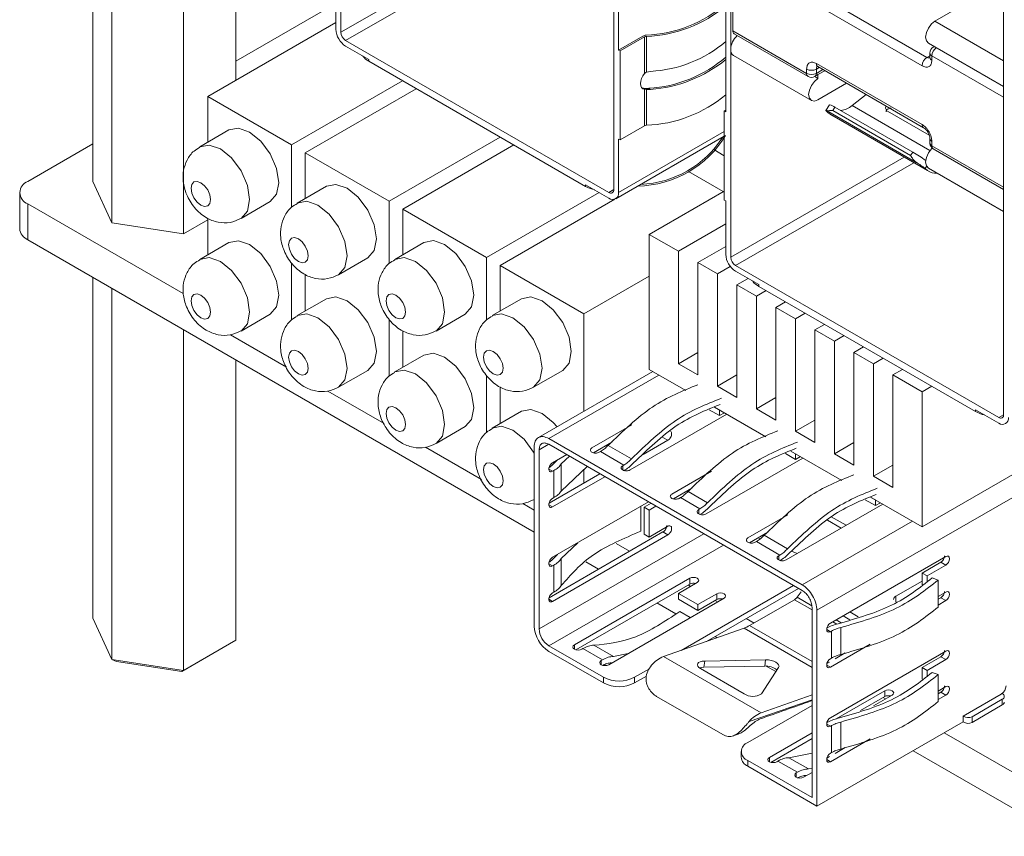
# Model space of a CAD drawing. Header units: millimetres. Extents: x -627 to -39, y 19 to 517.
# Tile 33 of 46: x -264 to -228, y 410 to 439. Entities that reach past the tile are written whole.
import ezdxf

# ---------------------------------------------------------------- set-up
doc = ezdxf.new("R2010")
doc.units = ezdxf.units.MM
doc.layers.get('0').update_dxf_attribs({"lineweight": 20})

msp = doc.modelspace()

# ---------------------------------------------------------------- linework, layer by layer
at = {"color": 7, "linetype": 'Continuous', "lineweight": 15}
for p, q in [((-261.474, 447.739), (-261.474, 433.578)), ((-260.779, 447.338), (-260.779, 432.081)), ((-252.478, 438.999), (-252.478, 446.532)), ((-258.186, 445.841), (-258.186, 431.68)), ((-256.288, 444.745), (-256.288, 437.247)), ((-228.436, 444.717), (-228.436, 437.185)), ((-238.336, 438.368), (-238.336, 442.899)), ((-242.402, 442.747), (-242.402, 438.347)), ((-238.26, 439.048), (-238.26, 442.306)), ((-252.655, 441.04), (-252.655, 439.101)), ((-242.579, 440.817), (-242.579, 433.284)), ((-228.436, 440.838), (-230.929, 439.399)), ((-238.513, 440.502), (-238.513, 436.102)), ((-252.655, 440.037), (-256.288, 437.94)), ((-231.393, 437.778), (-235.229, 439.993)), ((-231.216, 438.084), (-235.052, 440.299)), ((-252.655, 439.344), (-257.304, 436.66)), ((-238.26, 439.048), (-235.582, 437.502)), ((-238.209, 438.934), (-235.53, 437.388)), ((-242.755, 433.182), (-252.301, 438.693)), ((-242.402, 438.347), (-241.518, 438.857)), ((-241.463, 438.825), (-242.347, 438.315)), ((-241.463, 437.495), (-241.463, 438.825)), ((-241.395, 438.845), (-241.395, 437.542)), ((-231.166, 438.6), (-228.436, 437.024)), ((-252.301, 438.489), (-251.46, 438.003)), ((-242.347, 438.315), (-242.402, 438.347)), ((-242.347, 435.09), (-242.347, 438.315)), ((-238.336, 430.835), (-238.336, 438.368)), ((-231.112, 438.239), (-231.112, 438.084)), ((-230.952, 438.476), (-230.987, 438.456)), ((-251.46, 438.003), (-251.46, 437.94)), ((-251.46, 437.94), (-243.596, 433.4)), ((-238.238, 438.15), (-235.409, 436.517)), ((-235.229, 437.861), (-231.393, 435.647)), ((-231.039, 438.137), (-231.039, 437.982)), ((-241.395, 437.542), (-241.241, 437.574)), ((-235.582, 437.502), (-235.582, 437.657)), ((-235.229, 437.502), (-235.229, 437.657)), ((-235.177, 437.747), (-231.341, 435.532)), ((-234.924, 437.601), (-235.172, 437.458)), ((-254.264, 434.905), (-250.234, 437.232)), ((-235.172, 437.317), (-235.288, 437.384)), ((-235.28, 437.388), (-235.197, 437.436)), ((-235.172, 437.317), (-235.172, 437.458)), ((-234.13, 437.142), (-235.172, 436.541)), ((-228.436, 437.185), (-228.436, 432.653)), ((-249.739, 436.946), (-253.769, 434.619)), ((-241.547, 436.967), (-241.518, 436.962)), ((-241.463, 435.6), (-241.463, 436.93)), ((-241.308, 436.96), (-241.407, 436.957)), ((-241.241, 436.921), (-241.395, 436.923)), ((-241.395, 436.923), (-241.395, 435.62)), ((-241.308, 436.96), (-241.241, 436.921)), ((-257.304, 436.66), (-254.264, 434.905)), ((-257.304, 436.66), (-257.304, 435.004)), ((-233.928, 436.332), (-233.417, 436.731)), ((-238.568, 436.134), (-238.513, 436.165)), ((-238.568, 436.134), (-238.568, 432.908)), ((-238.568, 436.134), (-238.513, 436.102)), ((-234.748, 436.366), (-234.883, 436.157)), ((-231.604, 434.275), (-234.857, 436.153)), ((-234.817, 436.089), (-234.728, 436.019)), ((-234.555, 436.276), (-234.636, 436.151)), ((-231.808, 434.518), (-234.636, 436.151)), ((-234.555, 436.276), (-231.726, 434.644)), ((-231.136, 435.263), (-232.645, 436.134)), ((-231.193, 433.978), (-234.728, 436.019)), ((-234.728, 436.019), (-234.676, 435.983)), ((-234.676, 435.983), (-231.14, 433.942)), ((-256.534, 435.449), (-257.594, 434.836)), ((-242.347, 435.09), (-241.463, 435.6)), ((-250.728, 432.864), (-246.698, 435.19)), ((-242.505, 432.953), (-238.568, 435.226)), ((-242.402, 435.121), (-242.347, 435.09)), ((-242.402, 433.182), (-242.402, 435.121)), ((-231.112, 435.137), (-231.112, 434.981)), ((-231.039, 435.035), (-231.039, 434.879)), ((-261.474, 434.946), (-263.831, 433.585)), ((-254.264, 434.905), (-254.264, 432.645)), ((-253.769, 434.619), (-253.769, 432.963)), ((-253.769, 434.619), (-250.728, 432.864)), ((-246.203, 434.905), (-250.233, 432.578)), ((-238.952, 434.737), (-238.568, 434.516)), ((-231.808, 434.518), (-231.726, 434.644)), ((-230.987, 434.765), (-228.436, 433.292)), ((-238.605, 433.213), (-239.868, 433.942)), ((-231.193, 433.978), (-231.281, 434.048)), ((-231.166, 434.068), (-228.436, 432.492)), ((-261.474, 433.578), (-260.779, 432.081)), ((-252.998, 433.408), (-254.059, 432.795)), ((-243.596, 433.463), (-242.755, 432.978)), ((-243.596, 433.4), (-243.596, 433.463)), ((-238.568, 433.234), (-241.29, 431.663)), ((-264.124, 433.177), (-264.124, 431.871)), ((-256.095, 432.238), (-255.034, 432.851)), ((-250.728, 432.864), (-250.728, 430.604)), ((-247.192, 430.823), (-243.108, 433.181)), ((-242.537, 432.939), (-246.697, 430.537)), ((-238.513, 432.876), (-238.568, 432.908)), ((-238.513, 432.876), (-238.513, 430.937)), ((-263.831, 432.769), (-258.189, 429.512)), ((-263.831, 432.769), (-263.831, 431.462)), ((-250.233, 432.578), (-250.233, 430.922)), ((-250.233, 432.578), (-247.192, 430.823)), ((-228.436, 432.653), (-228.436, 425.12)), ((-258.186, 431.68), (-257.304, 432.189)), ((-257.304, 432.25), (-257.304, 430.921)), ((-260.779, 432.081), (-258.186, 431.68)), ((-238.513, 432.042), (-240.23, 431.05)), ((-263.831, 431.462), (-245.465, 420.86)), ((-241.29, 426.763), (-241.29, 431.663)), ((-241.29, 431.663), (-240.23, 431.05)), ((-256.534, 431.366), (-257.594, 430.754)), ((-249.463, 431.367), (-250.523, 430.754)), ((-240.23, 431.05), (-240.23, 426.968)), ((-238.513, 431.225), (-239.522, 430.642)), ((-252.559, 430.197), (-251.498, 430.81)), ((-247.192, 430.823), (-247.192, 428.563)), ((-254.264, 430.626), (-254.264, 428.562)), ((-246.697, 430.537), (-243.657, 428.782)), ((-246.697, 430.537), (-246.697, 428.881)), ((-239.522, 426.56), (-239.522, 430.642)), ((-239.522, 430.642), (-238.815, 430.234)), ((-238.352, 430.502), (-238.815, 430.234)), ((-228.613, 425.018), (-238.159, 430.529)), ((-261.474, 430.102), (-261.474, 417.737)), ((-253.769, 430.209), (-253.769, 428.88)), ((-243.657, 428.782), (-241.29, 430.148)), ((-238.815, 430.234), (-238.815, 426.151)), ((-238.159, 430.325), (-237.318, 429.839)), ((-237.702, 430.061), (-238.108, 429.826)), ((-260.779, 429.701), (-260.779, 416.24)), ((-238.108, 425.743), (-238.108, 429.826)), ((-238.108, 429.826), (-237.401, 429.418)), ((-237.05, 429.621), (-237.401, 429.418)), ((-237.318, 429.839), (-237.318, 429.776)), ((-237.318, 429.776), (-229.454, 425.236)), ((-252.998, 429.325), (-254.059, 428.713)), ((-245.927, 429.326), (-246.988, 428.713)), ((-237.401, 429.418), (-237.401, 425.335)), ((-236.343, 429.212), (-236.694, 429.009)), ((-236.694, 424.927), (-236.694, 429.009)), ((-236.694, 429.009), (-235.987, 428.601)), ((-256.095, 428.156), (-255.034, 428.768)), ((-250.728, 428.585), (-250.728, 426.521)), ((-249.023, 428.156), (-247.963, 428.769)), ((-243.657, 428.782), (-243.657, 425.244)), ((-235.635, 428.804), (-235.987, 428.601)), ((-235.987, 428.601), (-235.987, 424.519)), ((-258.186, 428.204), (-258.186, 415.839)), ((-234.928, 428.396), (-235.28, 428.193)), ((-235.28, 424.11), (-235.28, 428.193)), ((-235.28, 428.193), (-234.573, 427.785)), ((-256.479, 428.019), (-254.446, 426.845)), ((-250.233, 428.168), (-250.233, 426.839)), ((-234.221, 427.988), (-234.573, 427.785)), ((-234.573, 427.785), (-234.573, 423.702)), ((-233.514, 427.579), (-233.866, 427.377)), ((-249.463, 427.284), (-250.523, 426.672)), ((-239.522, 427.376), (-240.23, 426.968)), ((-233.866, 423.294), (-233.866, 427.377)), ((-233.866, 427.377), (-233.159, 426.968)), ((-232.807, 427.171), (-233.159, 426.968)), ((-256.288, 427.108), (-256.288, 416.935)), ((-239.957, 425.994), (-241.29, 426.763)), ((-240.23, 426.968), (-239.522, 426.56)), ((-233.159, 426.968), (-233.159, 422.886)), ((-232.1, 426.763), (-232.451, 426.56)), ((-252.559, 426.115), (-251.498, 426.727)), ((-247.192, 426.544), (-247.192, 424.48)), ((-245.488, 426.115), (-244.427, 426.728)), ((-241.158, 426.687), (-245.31, 424.29)), ((-238.108, 426.56), (-238.815, 426.151)), ((-232.451, 426.56), (-231.391, 425.948)), ((-232.451, 422.477), (-232.451, 426.56)), ((-246.697, 426.127), (-246.697, 424.798)), ((-238.815, 426.151), (-238.108, 425.743)), ((-231.039, 426.151), (-231.391, 425.948)), ((-252.943, 425.978), (-250.91, 424.804)), ((-236.694, 425.743), (-237.401, 425.335)), ((-231.391, 425.948), (-231.391, 421.049)), ((-223.315, 425.711), (-231.391, 421.049)), ((-237.058, 424.32), (-238.917, 425.393)), ((-238.917, 425.393), (-238.745, 425.294)), ((-237.401, 425.335), (-236.694, 424.927)), ((-245.927, 425.243), (-246.988, 424.631)), ((-238.476, 425.139), (-241.983, 423.114)), ((-238.745, 425.087), (-239.111, 425.298)), ((-238.745, 425.087), (-238.745, 425.294)), ((-238.565, 425.19), (-238.745, 425.087)), ((-229.454, 425.299), (-228.613, 424.814)), ((-229.454, 425.236), (-229.454, 425.299)), ((-249.023, 424.074), (-247.963, 424.686)), ((-243.369, 423.914), (-241.926, 424.747)), ((-235.28, 424.927), (-235.987, 424.519)), ((-240.791, 424.295), (-240.611, 424.191)), ((-235.987, 424.519), (-235.28, 424.11)), ((-249.408, 423.937), (-247.375, 422.763)), ((-245.465, 423.945), (-245.465, 417.454)), ((-235.739, 418.946), (-244.932, 424.253)), ((-244.932, 424.046), (-235.739, 418.739)), ((-242.65, 424.122), (-243.315, 423.738)), ((-241.933, 423.519), (-242.781, 424.008)), ((-240.611, 424.191), (-241.511, 423.672)), ((-233.866, 424.11), (-234.573, 423.702)), ((-245.285, 417.35), (-245.285, 423.841)), ((-244.797, 423.375), (-244.284, 423.672)), ((-244.479, 423.331), (-244.183, 423.614)), ((-243.058, 423.784), (-243.1, 423.759)), ((-242.209, 423.294), (-243.058, 423.784)), ((-235.718, 423.547), (-239.225, 421.522)), ((-235.987, 423.495), (-236.353, 423.706)), ((-234.301, 422.728), (-236.159, 423.801)), ((-236.159, 423.801), (-235.987, 423.702)), ((-235.987, 423.495), (-235.987, 423.702)), ((-235.807, 423.598), (-235.987, 423.495)), ((-234.573, 423.702), (-233.866, 423.294)), ((-244.615, 423.48), (-244.714, 423.385)), ((-244.479, 422.351), (-244.479, 423.331)), ((-244.479, 422.351), (-243.545, 423.245)), ((-242.209, 423.294), (-242.252, 423.269)), ((-232.451, 423.294), (-233.159, 422.886)), ((-244.923, 421.91), (-243.077, 422.975)), ((-244.755, 423.089), (-244.797, 423.065)), ((-242.898, 422.871), (-244.797, 421.775)), ((-244.755, 422.11), (-244.755, 423.089)), ((-243.657, 423.138), (-243.657, 422.641)), ((-240.47, 422.241), (-239.027, 423.074)), ((-233.159, 422.886), (-232.451, 422.477)), ((-239.751, 422.449), (-240.416, 422.065)), ((-239.175, 421.927), (-239.882, 422.335)), ((-231.391, 421.049), (-233.26, 422.128)), ((-233.26, 422.128), (-233.088, 422.028)), ((-245.872, 421.896), (-245.465, 421.66)), ((-245.488, 422.033), (-245.465, 422.046)), ((-244.755, 422.11), (-244.797, 422.085)), ((-244.797, 419.946), (-241.314, 421.957)), ((-241.598, 421.793), (-241.598, 420.891)), ((-241.47, 421.764), (-241.225, 421.905)), ((-241.47, 421.764), (-241.29, 421.66)), ((-241.47, 420.784), (-241.47, 421.764)), ((-241.045, 421.802), (-241.29, 421.66)), ((-240.159, 422.11), (-240.201, 422.085)), ((-239.452, 421.702), (-240.159, 422.11)), ((-232.819, 421.873), (-236.326, 419.849)), ((-233.088, 421.821), (-233.454, 422.032)), ((-233.088, 421.821), (-233.088, 422.028)), ((-232.908, 421.925), (-233.088, 421.821)), ((-241.29, 421.66), (-241.29, 420.68)), ((-239.452, 421.702), (-239.494, 421.677)), ((-237.712, 420.649), (-236.269, 421.482)), ((-234.686, 421.416), (-234.149, 421.106)), ((-241.29, 420.68), (-240.611, 421.072)), ((-234.328, 421.002), (-234.83, 421.291)), ((-244.923, 418.48), (-240.791, 420.866)), ((-240.611, 420.762), (-244.797, 418.345)), ((-241.47, 420.784), (-241.29, 420.68)), ((-240.791, 420.866), (-240.611, 420.762)), ((-236.993, 420.857), (-237.658, 420.473)), ((-236.276, 420.253), (-237.124, 420.743)), ((-244.479, 419.901), (-243.879, 420.476)), ((-242.489, 420.449), (-242.001, 420.167)), ((-237.401, 420.518), (-237.444, 420.493)), ((-236.553, 420.028), (-237.401, 420.518)), ((-237.254, 420.621), (-237.34, 420.656)), ((-244.615, 420.051), (-244.714, 419.956)), ((-236.553, 420.028), (-236.595, 420.004)), ((-235.921, 420.082), (-236.131, 420.167)), ((-244.755, 419.66), (-244.797, 419.635)), ((-244.755, 418.68), (-244.755, 419.66)), ((-244.479, 418.921), (-244.479, 419.901)), ((-243.587, 419.776), (-243.133, 419.514)), ((-234.718, 417.557), (-230.532, 419.973)), ((-231.391, 419.375), (-230.712, 419.767)), ((-230.532, 419.663), (-231.211, 419.271)), ((-230.532, 419.663), (-230.712, 419.767)), ((-231.211, 419.271), (-231.391, 419.375)), ((-231.391, 418.952), (-231.391, 419.375)), ((-231.211, 419.271), (-231.211, 419.072)), ((-244.006, 416.766), (-239.819, 419.183)), ((-239.819, 418.975), (-243.952, 416.589)), ((-239.551, 419.028), (-240.23, 418.636)), ((-240.133, 416.569), (-236.057, 418.922)), ((-239.878, 418.941), (-239.789, 418.89)), ((-239.819, 418.975), (-239.819, 419.183)), ((-232.345, 418.534), (-231.391, 419.085)), ((-231.025, 419.197), (-230.809, 419.12)), ((-230.809, 418.141), (-230.809, 419.12)), ((-244.755, 418.68), (-244.797, 418.656)), ((-240.23, 418.636), (-239.522, 418.228)), ((-240.23, 418.428), (-240.23, 418.636)), ((-239.522, 418.228), (-238.844, 418.619)), ((-235.877, 418.818), (-239.208, 416.895)), ((-238.844, 418.412), (-238.844, 418.619)), ((-235.774, 418.695), (-235.928, 418.494)), ((-230.809, 418.524), (-230.532, 418.683)), ((-238.575, 418.464), (-242.761, 416.048)), ((-241.01, 418.288), (-240.33, 417.896)), ((-239.522, 418.02), (-240.23, 418.428)), ((-238.844, 418.412), (-239.522, 418.02)), ((-239.522, 418.02), (-239.522, 418.228)), ((-238.902, 418.378), (-238.813, 418.327)), ((-237.649, 417.469), (-236.022, 418.408)), ((-232.345, 418.326), (-232.345, 418.534)), ((-230.809, 418.421), (-230.712, 418.476)), ((-230.532, 418.373), (-230.809, 418.213)), ((-230.532, 418.373), (-230.712, 418.476)), ((-240.186, 417.979), (-239.801, 417.757)), ((-235.386, 418.127), (-235.386, 411.227)), ((-235.206, 410.916), (-235.206, 418.023)), ((-261.474, 417.737), (-260.779, 416.24)), ((-237.771, 417.725), (-237.488, 417.562)), ((-237.851, 417.375), (-240.767, 416.345)), ((-234.718, 417.246), (-234.676, 417.271)), ((-234.676, 416.291), (-234.676, 417.271)), ((-234.343, 417.398), (-234.343, 416.418)), ((-256.511, 416.806), (-258.246, 415.805)), ((-258.186, 415.839), (-256.288, 416.935)), ((-256.288, 416.935), (-256.511, 416.806)), ((-238.903, 417.072), (-238.829, 417.029)), ((-233.275, 416.79), (-234.718, 415.956)), ((-244.932, 416.738), (-242.952, 415.595)), ((-242.952, 415.387), (-244.932, 416.53)), ((-243.694, 416.636), (-243.737, 416.611)), ((-242.987, 416.227), (-243.694, 416.636)), ((-242.587, 416.348), (-243.294, 416.756)), ((-242.587, 416.348), (-242.053, 416.457)), ((-234.718, 414.127), (-230.532, 416.544)), ((-234.55, 416.261), (-234.178, 416.475)), ((-260.779, 416.24), (-258.186, 415.839)), ((-260.616, 416.171), (-260.779, 416.24)), ((-258.246, 415.805), (-260.616, 416.171)), ((-242.987, 416.227), (-243.03, 416.203)), ((-240.767, 416.345), (-237.231, 414.304)), ((-239.311, 415.959), (-239.277, 416.182)), ((-237.068, 416.225), (-239.277, 416.182)), ((-237.103, 416.002), (-237.068, 416.225)), ((-234.845, 416.091), (-234.756, 416.142)), ((-234.676, 416.291), (-234.718, 416.267)), ((-231.391, 415.945), (-230.712, 416.337)), ((-230.532, 416.233), (-231.211, 415.842)), ((-230.532, 416.233), (-230.712, 416.337)), ((-258.186, 415.839), (-258.246, 415.805)), ((-241.821, 415.595), (-241.286, 415.903)), ((-239.432, 415.908), (-237.848, 414.994)), ((-237.103, 416.002), (-239.311, 415.959)), ((-237.222, 414.996), (-236.597, 415.953)), ((-237.048, 416.001), (-236.698, 415.799)), ((-231.211, 415.842), (-231.391, 415.945)), ((-231.391, 415.523), (-231.391, 415.945)), ((-231.211, 415.842), (-231.211, 415.643)), ((-231.025, 415.768), (-230.809, 415.691)), ((-230.809, 414.711), (-230.809, 415.691)), ((-242.952, 415.387), (-242.952, 415.595)), ((-241.386, 415.638), (-241.821, 415.387)), ((-241.821, 415.387), (-241.821, 415.595)), ((-234.514, 414.081), (-232.748, 415.101)), ((-232.748, 414.893), (-232.748, 415.101)), ((-230.809, 415.094), (-230.532, 415.254)), ((-230.809, 414.991), (-230.712, 415.047)), ((-230.532, 414.943), (-230.712, 415.047)), ((-228.524, 414.981), (-229.898, 414.188)), ((-228.486, 415.003), (-228.489, 415.005)), ((-238.624, 413.514), (-241.029, 414.901)), ((-237.231, 414.304), (-235.386, 414.956)), ((-232.748, 414.893), (-233.625, 414.387)), ((-232.48, 414.946), (-233.159, 414.554)), ((-232.807, 414.859), (-232.718, 414.808)), ((-230.532, 414.943), (-230.809, 414.784)), ((-229.582, 414.163), (-228.486, 414.795)), ((-228.486, 414.588), (-228.486, 414.795)), ((-235.386, 414.574), (-237.719, 413.227)), ((-228.486, 414.588), (-229.582, 413.955)), ((-229.898, 413.98), (-235.206, 410.916)), ((-234.343, 413.969), (-234.343, 412.989)), ((-229.898, 413.98), (-229.898, 414.188)), ((-229.582, 413.955), (-229.582, 414.163)), ((-236.934, 412.684), (-235.386, 413.578)), ((-234.718, 413.817), (-234.676, 413.841)), ((-234.676, 412.862), (-234.676, 413.841)), ((-230.591, 413.58), (-217.888, 406.247)), ((-238.242, 413.465), (-238.06, 413.528)), ((-235.386, 413.371), (-236.881, 412.507)), ((-233.275, 413.36), (-234.718, 412.527)), ((-237.954, 412.9), (-237.954, 412.693)), ((-236.223, 412.674), (-235.386, 412.844)), ((-234.676, 412.862), (-234.718, 412.837)), ((-234.55, 412.832), (-234.178, 413.046)), ((-231.723, 412.927), (-217.888, 404.94)), ((-237.719, 412.574), (-237.719, 412.367)), ((-237.719, 412.574), (-235.386, 411.227)), ((-236.623, 412.554), (-236.666, 412.529)), ((-235.916, 412.145), (-236.623, 412.554)), ((-235.516, 412.266), (-236.223, 412.674)), ((-234.845, 412.661), (-234.756, 412.713)), ((-235.206, 410.916), (-237.719, 412.367)), ((-235.916, 412.145), (-235.959, 412.121)), ((-235.386, 412.141), (-235.69, 411.966)), ((-235.516, 412.266), (-235.386, 412.292))]:
    msp.add_line(p, q, dxfattribs=at)
at = {"color": 8, "linetype": 'Continuous', "lineweight": 15}
for p, q in [((-252.478, 438.999), (-246.189, 442.629)), ((-245.836, 442.425), (-252.301, 438.693)), ((-230.929, 439.399), (-228.436, 437.96)), ((-231.112, 438.144), (-231.216, 438.084)), ((-228.436, 436.635), (-231.039, 438.137)), ((-235.229, 437.657), (-235.125, 437.717)), ((-234.991, 437.639), (-235.229, 437.502)), ((-233.928, 436.332), (-231.108, 434.704)), ((-242.402, 433.182), (-238.568, 435.395)), ((-231.039, 434.879), (-228.436, 433.377)), ((-238.336, 430.835), (-232.047, 434.465)), ((-231.694, 434.261), (-238.159, 430.529)), ((-231.281, 434.048), (-231.228, 434.13)), ((-242.755, 433.182), (-242.579, 433.284)), ((-240.937, 426.559), (-244.932, 424.253)), ((-222.602, 425.299), (-235.206, 418.023)), ((-228.613, 425.018), (-228.436, 425.12)), ((-244.95, 424.035), (-245.285, 423.841)), ((-242.252, 423.269), (-242.252, 423.114)), ((-244.797, 423.065), (-244.932, 423.142)), ((-244.932, 421.852), (-244.797, 421.775)), ((-239.494, 421.677), (-239.494, 421.522)), ((-235.739, 418.946), (-231.744, 421.253)), ((-239.309, 420.8), (-245.285, 417.35)), ((-238.602, 420.392), (-244.932, 416.738)), ((-236.595, 420.004), (-236.595, 419.849)), ((-244.797, 419.635), (-244.932, 419.713)), ((-244.932, 418.423), (-244.797, 418.345)), ((-235.386, 418.041), (-236.022, 418.408)), ((-235.395, 418.187), (-235.928, 418.494)), ((-233.711, 417.787), (-234.015, 417.963)), ((-234.484, 417.52), (-234.633, 417.606)), ((-234.33, 417.572), (-234.511, 417.676)), ((-234.017, 417.68), (-234.261, 417.821)), ((-235.386, 415.952), (-237.851, 417.375)), ((-235.386, 416.163), (-237.649, 417.469)), ((-234.853, 417.324), (-234.718, 417.246)), ((-244.006, 416.611), (-244.006, 416.766)), ((-243.03, 416.203), (-243.03, 416.048)), ((-234.718, 415.956), (-234.853, 416.034)), ((-235.386, 414.77), (-237.669, 413.987)), ((-234.853, 413.894), (-234.718, 413.817)), ((-236.934, 412.529), (-236.934, 412.684)), ((-234.718, 412.527), (-234.853, 412.604)), ((-235.959, 412.121), (-235.959, 411.966))]:
    msp.add_line(p, q, dxfattribs=at)
at = {"color": 7, "linetype": 'Continuous', "lineweight": 15, "flags": 128}
for points in [[(-230.929, 439.399), (-231.058, 439.295), (-231.167, 439.148), (-231.239, 438.981), (-231.265, 438.817), (-231.239, 438.684), (-231.167, 438.6), (-231.166, 438.6)], [(-241.463, 436.93), (-241.521, 436.948), (-241.566, 436.989), (-241.595, 437.052), (-241.604, 437.131), (-241.595, 437.221), (-241.566, 437.316), (-241.521, 437.41), (-241.463, 437.495)], [(-235.172, 436.541), (-235.3, 436.496), (-235.409, 436.517), (-235.482, 436.601), (-235.508, 436.735), (-235.482, 436.898), (-235.409, 437.066), (-235.3, 437.213), (-235.172, 437.317)], [(-235.197, 437.436), (-235.185, 437.444), (-235.172, 437.458)], [(-234.857, 436.153), (-234.871, 436.158), (-234.88, 436.158), (-234.883, 436.156), (-234.881, 436.149), (-234.873, 436.139), (-234.859, 436.126), (-234.841, 436.109), (-234.817, 436.089)], [(-255.034, 432.851), (-255.034, 432.851), (-254.804, 433.115), (-254.723, 433.537), (-254.804, 434.053), (-255.034, 434.583), (-255.378, 435.047), (-255.784, 435.375), (-256.19, 435.516), (-256.534, 435.449)], [(-231.166, 434.068), (-231.167, 434.068), (-231.239, 434.152), (-231.265, 434.286), (-231.239, 434.449), (-231.167, 434.617), (-231.058, 434.764), (-231.025, 434.796)], [(-257.198, 432.925), (-257.225, 433.097), (-257.302, 433.274), (-257.416, 433.428), (-257.552, 433.537), (-257.687, 433.585), (-257.802, 433.562), (-257.878, 433.474), (-257.905, 433.333), (-257.878, 433.162), (-257.802, 432.985), (-257.687, 432.83), (-257.552, 432.721), (-257.416, 432.674), (-257.302, 432.696), (-257.225, 432.784), (-257.198, 432.925)], [(-251.498, 430.81), (-251.498, 430.81), (-251.268, 431.074), (-251.188, 431.496), (-251.268, 432.012), (-251.498, 432.542), (-251.842, 433.006), (-252.248, 433.334), (-252.654, 433.475), (-252.998, 433.408)], [(-255.034, 428.768), (-255.034, 428.768), (-254.804, 429.033), (-254.723, 429.455), (-254.804, 429.97), (-255.034, 430.5), (-255.378, 430.964), (-255.784, 431.292), (-256.19, 431.433), (-256.534, 431.366)], [(-253.662, 430.884), (-253.689, 431.056), (-253.766, 431.233), (-253.881, 431.387), (-254.016, 431.496), (-254.151, 431.543), (-254.266, 431.521), (-254.343, 431.433), (-254.37, 431.292), (-254.343, 431.121), (-254.266, 430.944), (-254.151, 430.789), (-254.016, 430.68), (-253.881, 430.633), (-253.766, 430.655), (-253.689, 430.743), (-253.662, 430.884)], [(-247.963, 428.769), (-247.963, 428.769), (-247.733, 429.033), (-247.652, 429.455), (-247.733, 429.971), (-247.963, 430.501), (-248.307, 430.965), (-248.713, 431.292), (-249.119, 431.434), (-249.463, 431.367)], [(-257.198, 428.842), (-257.225, 429.014), (-257.302, 429.191), (-257.416, 429.346), (-257.552, 429.455), (-257.687, 429.502), (-257.802, 429.48), (-257.878, 429.391), (-257.905, 429.251), (-257.878, 429.079), (-257.802, 428.902), (-257.687, 428.747), (-257.552, 428.638), (-257.416, 428.591), (-257.302, 428.613), (-257.225, 428.702), (-257.198, 428.842)], [(-251.498, 426.727), (-251.498, 426.727), (-251.268, 426.992), (-251.188, 427.414), (-251.268, 427.929), (-251.498, 428.459), (-251.842, 428.923), (-252.248, 429.251), (-252.654, 429.392), (-252.998, 429.325)], [(-250.127, 428.843), (-250.154, 429.015), (-250.231, 429.192), (-250.345, 429.346), (-250.481, 429.455), (-250.616, 429.502), (-250.731, 429.48), (-250.807, 429.392), (-250.834, 429.251), (-250.807, 429.08), (-250.731, 428.903), (-250.616, 428.748), (-250.481, 428.639), (-250.345, 428.592), (-250.231, 428.614), (-250.154, 428.702), (-250.127, 428.843)], [(-244.427, 426.728), (-244.427, 426.728), (-244.197, 426.992), (-244.117, 427.414), (-244.197, 427.93), (-244.427, 428.46), (-244.771, 428.924), (-245.177, 429.251), (-245.583, 429.393), (-245.927, 429.326)], [(-253.662, 426.801), (-253.689, 426.973), (-253.766, 427.15), (-253.881, 427.305), (-254.016, 427.414), (-254.151, 427.461), (-254.266, 427.439), (-254.343, 427.35), (-254.37, 427.21), (-254.343, 427.038), (-254.266, 426.861), (-254.151, 426.706), (-254.016, 426.597), (-253.881, 426.55), (-253.766, 426.572), (-253.689, 426.661), (-253.662, 426.801)], [(-247.963, 424.686), (-247.963, 424.686), (-247.733, 424.951), (-247.652, 425.373), (-247.733, 425.888), (-247.963, 426.418), (-248.307, 426.882), (-248.713, 427.21), (-249.119, 427.351), (-249.463, 427.284)], [(-246.591, 426.802), (-246.618, 426.974), (-246.695, 427.151), (-246.81, 427.305), (-246.945, 427.414), (-247.08, 427.461), (-247.195, 427.439), (-247.272, 427.351), (-247.299, 427.21), (-247.272, 427.038), (-247.195, 426.862), (-247.08, 426.707), (-246.945, 426.598), (-246.81, 426.551), (-246.695, 426.573), (-246.618, 426.661), (-246.591, 426.802)], [(-250.127, 424.76), (-250.154, 424.932), (-250.231, 425.109), (-250.345, 425.264), (-250.481, 425.373), (-250.616, 425.42), (-250.731, 425.397), (-250.807, 425.309), (-250.834, 425.169), (-250.807, 424.997), (-250.731, 424.82), (-250.616, 424.665), (-250.481, 424.556), (-250.345, 424.509), (-250.231, 424.531), (-250.154, 424.62), (-250.127, 424.76)], [(-244.633, 424.681), (-244.771, 424.841), (-245.177, 425.169), (-245.583, 425.31), (-245.927, 425.243)], [(-246.591, 422.719), (-246.618, 422.891), (-246.695, 423.068), (-246.81, 423.223), (-246.945, 423.332), (-247.08, 423.379), (-247.195, 423.356), (-247.272, 423.268), (-247.299, 423.128), (-247.272, 422.956), (-247.195, 422.779), (-247.08, 422.624), (-246.945, 422.515), (-246.81, 422.468), (-246.695, 422.49), (-246.618, 422.579), (-246.591, 422.719)], [(-230.532, 419.973), (-230.481, 419.991), (-230.437, 419.983), (-230.408, 419.949), (-230.398, 419.896), (-230.408, 419.83), (-230.437, 419.763), (-230.481, 419.704), (-230.532, 419.663)], [(-239.819, 419.183), (-239.758, 419.207), (-239.685, 419.215), (-239.612, 419.207), (-239.551, 419.183), (-239.51, 419.147), (-239.495, 419.105), (-239.51, 419.063), (-239.551, 419.028)], [(-238.844, 418.619), (-238.782, 418.643), (-238.709, 418.652), (-238.637, 418.643), (-238.575, 418.619), (-238.534, 418.584), (-238.519, 418.542), (-238.534, 418.5), (-238.575, 418.464)], [(-230.532, 418.683), (-230.481, 418.701), (-230.437, 418.692), (-230.408, 418.659), (-230.398, 418.605), (-230.408, 418.54), (-230.437, 418.473), (-230.481, 418.414), (-230.532, 418.373)], [(-234.718, 417.246), (-234.77, 417.228), (-234.813, 417.237), (-234.843, 417.27), (-234.853, 417.324), (-234.843, 417.389), (-234.813, 417.456), (-234.77, 417.515), (-234.718, 417.557)], [(-243.737, 416.611), (-243.798, 416.587), (-243.871, 416.579), (-243.944, 416.587), (-244.006, 416.611), (-244.047, 416.647), (-244.061, 416.689), (-244.047, 416.731), (-244.006, 416.766)], [(-230.532, 416.544), (-230.481, 416.562), (-230.437, 416.553), (-230.408, 416.52), (-230.398, 416.466), (-230.408, 416.401), (-230.437, 416.334), (-230.481, 416.275), (-230.532, 416.233)], [(-242.761, 416.048), (-242.823, 416.024), (-242.895, 416.016), (-242.968, 416.024), (-243.03, 416.048), (-243.071, 416.083), (-243.085, 416.125), (-243.071, 416.167), (-243.03, 416.203)], [(-239.277, 416.182), (-239.365, 416.175), (-239.441, 416.155), (-239.498, 416.126), (-239.533, 416.088), (-239.544, 416.044), (-239.53, 415.998), (-239.492, 415.951), (-239.432, 415.908)], [(-237.068, 416.225), (-236.969, 416.221), (-236.87, 416.204), (-236.776, 416.175), (-236.696, 416.138), (-236.635, 416.094), (-236.596, 416.046), (-236.583, 415.998), (-236.597, 415.953)], [(-234.718, 415.956), (-234.77, 415.938), (-234.813, 415.947), (-234.843, 415.98), (-234.853, 416.034), (-234.843, 416.099), (-234.813, 416.166), (-234.77, 416.225), (-234.718, 416.267)], [(-239.311, 415.959), (-239.399, 415.951), (-239.47, 415.934)], [(-232.748, 415.101), (-232.687, 415.124), (-232.614, 415.133), (-232.541, 415.124), (-232.48, 415.101), (-232.439, 415.065), (-232.424, 415.023), (-232.439, 414.981), (-232.48, 414.946)], [(-230.532, 415.254), (-230.481, 415.271), (-230.437, 415.263), (-230.408, 415.229), (-230.398, 415.176), (-230.408, 415.111), (-230.437, 415.044), (-230.481, 414.985), (-230.532, 414.943)], [(-234.718, 413.817), (-234.77, 413.799), (-234.813, 413.807), (-234.843, 413.841), (-234.853, 413.894), (-234.843, 413.96), (-234.813, 414.027), (-234.77, 414.086), (-234.718, 414.127)], [(-234.718, 412.527), (-234.77, 412.509), (-234.813, 412.517), (-234.843, 412.551), (-234.853, 412.604), (-234.843, 412.67), (-234.813, 412.737), (-234.77, 412.796), (-234.718, 412.837)], [(-236.666, 412.529), (-236.727, 412.505), (-236.8, 412.497), (-236.873, 412.505), (-236.934, 412.529), (-236.976, 412.565), (-236.99, 412.607), (-236.976, 412.649), (-236.934, 412.684)], [(-235.69, 411.966), (-235.752, 411.942), (-235.824, 411.934), (-235.897, 411.942), (-235.959, 411.966), (-236, 412.001), (-236.014, 412.043), (-236, 412.085), (-235.959, 412.121)]]:
    msp.add_lwpolyline(points, dxfattribs=at)
at = {"color": 8, "linetype": 'Continuous', "lineweight": 15, "flags": 128}
for points in [[(-257.595, 434.836), (-257.594, 434.836), (-257.25, 434.903), (-256.844, 434.762), (-256.439, 434.435), (-256.094, 433.971), (-255.865, 433.44), (-255.784, 432.925)], [(-255.784, 432.925), (-255.865, 432.503), (-256.094, 432.238), (-256.095, 432.238)], [(-254.06, 432.795), (-254.059, 432.795), (-253.715, 432.862), (-253.309, 432.721), (-252.903, 432.394), (-252.559, 431.93), (-252.329, 431.399), (-252.248, 430.884)], [(-257.595, 430.753), (-257.594, 430.754), (-257.25, 430.821), (-256.844, 430.68), (-256.439, 430.352), (-256.094, 429.888), (-255.865, 429.358), (-255.784, 428.842)], [(-252.248, 430.884), (-252.329, 430.462), (-252.559, 430.197), (-252.56, 430.197)], [(-250.524, 430.754), (-250.523, 430.754), (-250.179, 430.821), (-249.773, 430.68), (-249.368, 430.353), (-249.023, 429.888), (-248.793, 429.358), (-248.713, 428.843)], [(-255.784, 428.842), (-255.865, 428.42), (-256.094, 428.156), (-256.095, 428.155)], [(-254.06, 428.712), (-254.059, 428.713), (-253.715, 428.78), (-253.309, 428.639), (-252.903, 428.311), (-252.559, 427.847), (-252.329, 427.317), (-252.248, 426.801)], [(-248.713, 428.843), (-248.793, 428.421), (-249.023, 428.156), (-249.024, 428.156)], [(-246.989, 428.713), (-246.988, 428.713), (-246.644, 428.78), (-246.238, 428.639), (-245.832, 428.312), (-245.488, 427.847), (-245.258, 427.317), (-245.177, 426.802)], [(-252.248, 426.801), (-252.329, 426.379), (-252.559, 426.115), (-252.56, 426.114)], [(-245.177, 426.802), (-245.258, 426.38), (-245.488, 426.115), (-245.488, 426.115)], [(-250.524, 426.671), (-250.523, 426.672), (-250.179, 426.739), (-249.773, 426.597), (-249.368, 426.27), (-249.023, 425.806), (-248.793, 425.276), (-248.713, 424.76)], [(-248.713, 424.76), (-248.793, 424.338), (-249.023, 424.074), (-249.024, 424.073)], [(-246.989, 424.63), (-246.988, 424.631), (-246.644, 424.698), (-246.238, 424.556), (-245.832, 424.229), (-245.488, 423.765), (-245.465, 423.724)], [(-245.465, 422.047), (-245.488, 422.033), (-245.488, 422.032)]]:
    msp.add_lwpolyline(points, dxfattribs=at)
at = {"color": 7, "linetype": 'Continuous', "lineweight": 15}
for centre, radius, start, end in [((-241.58, 443.557), 4.67, 272.1254, 311.0554), ((-241.581, 443.653), 4.812, 272.2197, 309.6266), ((-251.887, 439.136), 0.768, 182.6055, 237.3945), ((-252.094, 439.017), 0.384, 182.6055, 237.3945), ((-238.141, 439.033), 0.12, 172.7442, 235.9436), ((-241.387, 438.617), 0.273, 94.0984, 118.5314), ((-241.383, 438.679), 0.167, 94.0984, 118.5314), ((-241.481, 442.146), 4.577, 273.0052, 310.425), ((-237.6, 438.333), 0.736, 132.9367, 177.3163), ((-238.11, 438.339), 0.228, 172.7442, 235.9436), ((-230.862, 438.239), 0.25, 120, 179.9977), ((-251.14, 438.53), 0.671, 216.5687, 241.477), ((-241.586, 441.653), 4.701, 273.3975, 310.8311), ((-241.581, 441.743), 4.834, 274.0314, 309.3988), ((-231.009, 437.761), 0.384, 122.6055, 177.3945), ((-235.405, 437.998), 0.384, 242.6097, 297.3903), ((-235.405, 437.843), 0.384, 242.6097, 297.3903), ((-235.354, 437.49), 0.126, 305.698, 5.6204), ((-235.405, 437.604), 0.25, 240.0013, 300), ((-241.581, 440.428), 4.812, 272.2197, 309.6266), ((-234.891, 435.808), 0.577, 54.3546, 75.6009), ((-234.426, 436.916), 0.767, 276.3227, 310.4554), ((-232.591, 436.249), 0.127, 147.9145, 244.8339), ((-241.383, 435.454), 0.167, 94.0984, 118.5314), ((-241.763, 437.194), 3.779, 270.8843, 329.1104), ((-241.751, 437.174), 3.702, 272.3261, 327.6686), ((-234.862, 429.262), 6.228, 54.6779, 59.7695), ((-234.005, 430.514), 4.463, 52.3794, 57.4512), ((-230.912, 434.344), 0.462, 232.5473, 277.4903), ((-263.676, 433.177), 0.437, 110.7834, 249.2166), ((-242.989, 434.492), 1.25, 240.9041, 257.1141), ((-242.686, 433.267), 0.109, 230.7967, 9.214), ((-242.617, 433.147), 0.218, 230.7967, 9.214), ((-263.623, 431.921), 0.503, 185.6948, 245.6253), ((-237.745, 430.972), 0.768, 182.6055, 237.3945), ((-237.952, 430.852), 0.384, 182.6055, 237.3945), ((-236.998, 430.365), 0.671, 216.5687, 241.477), ((-228.846, 426.328), 1.25, 240.9041, 257.1141), ((-228.544, 425.103), 0.109, 230.7967, 9.214), ((-228.475, 424.983), 0.218, 230.7967, 9.214), ((-239.684, 418.708), 0.3, 74.5224, 116.924), ((-238.708, 418.145), 0.3, 74.5224, 116.924), ((-236.194, 418.691), 0.331, 301.2383, 323.4824), ((-232.283, 418.396), 0.151, 114.3747, 174.3052), ((-244.307, 417.506), 1.159, 182.6055, 237.3945), ((-244.518, 417.385), 0.768, 182.6055, 237.3945), ((-238.261, 418.519), 1.216, 289.7389, 300.2587), ((-240.357, 415.317), 1.107, 111.7418, 140.0122), ((-237.055, 415.385), 0.619, 50.1253, 94.4194), ((-242.386, 416.686), 1.23, 242.6097, 297.3903), ((-242.386, 416.479), 1.23, 242.6097, 297.3903), ((-237.536, 415.467), 0.567, 236.6457, 303.7264), ((-228.731, 415.304), 0.384, 302.6055, 357.3945), ((-228.525, 414.899), 0.111, 290.7834, 69.2166), ((-232.613, 414.626), 0.3, 74.5224, 116.924), ((-228.539, 414.704), 0.128, 294.3747, 354.3052), ((-236.821, 413.276), 1.107, 111.7418, 140.0122), ((-229.721, 414.416), 0.289, 232.2, 298.7195), ((-229.721, 414.209), 0.289, 232.2, 298.7195), ((-237.595, 412.9), 0.349, 110.7834, 249.2166), ((-237.553, 412.733), 0.402, 185.6948, 245.6253)]:
    msp.add_arc(centre, radius, start, end, dxfattribs=at)
at = {"color": 8, "linetype": 'Continuous', "lineweight": 15}
for centre, radius, start, end in [((-230.987, 438.252), 0.126, 185.6948, 245.6253), ((-230.651, 438.119), 0.388, 125.7902, 177.2175), ((-230.942, 438.375), 0.0929, 87.1506, 119.1538), ((-235.11, 437.846), 0.12, 172.7442, 235.9436), ((-231.14, 438.194), 0.133, 235.3124, 284.2426), ((-230.987, 438.097), 0.126, 185.6948, 245.6253), ((-235.457, 437.49), 0.126, 174.3796, 234.302), ((-235.096, 437.668), 0.133, 135.6756, 184.6987), ((-231.274, 435.632), 0.12, 172.6943, 236.4422), ((-230.993, 435.145), 0.12, 183.5576, 247.3108), ((-230.989, 434.992), 0.123, 184.8976, 246.3143), ((-230.92, 434.864), 0.12, 172.7442, 235.9436)]:
    msp.add_arc(centre, radius, start, end, dxfattribs=at)
at = {"color": 7, "linetype": 'Continuous', "lineweight": 15}
msp.add_ellipse((-233.503, 415.936), major_axis=(64.085, 22.632), ratio=0.007303, start_param=4.651051, end_param=4.680427, dxfattribs=at)
for points, knots in [([(-235.582, 437.657), (-235.577, 437.706), (-235.57, 437.781), (-235.526, 437.851), (-235.48, 437.889), (-235.424, 437.909), (-235.342, 437.913), (-235.273, 437.882), (-235.229, 437.861)], [0, 0, 0, 0, 0.239443, 0.369379, 0.5, 0.629936, 0.760557, 1, 1, 1, 1]), ([(-231.039, 437.982), (-231.044, 437.934), (-231.051, 437.859), (-231.095, 437.789), (-231.141, 437.75), (-231.197, 437.73), (-231.279, 437.727), (-231.348, 437.758), (-231.393, 437.778)], [0, 0, 0, 0, 0.239443, 0.369379, 0.5, 0.629936, 0.760557, 1, 1, 1, 1]), ([(-241.463, 437.495), (-241.452, 437.506), (-241.433, 437.527), (-241.407, 437.537), (-241.395, 437.542)], [0, 0, 0, 0, 0.544595, 1, 1, 1, 1]), ([(-241.518, 436.962), (-241.503, 436.961), (-241.472, 436.959), (-241.429, 436.958), (-241.407, 436.957)], [0, 0, 0, 0, 0.495294, 1, 1, 1, 1]), ([(-241.395, 436.923), (-241.409, 436.924), (-241.435, 436.927), (-241.454, 436.929), (-241.463, 436.93)], [0, 0, 0, 0, 0.5156658, 1, 1, 1, 1]), ([(-234.636, 436.151), (-234.637, 436.151), (-234.696, 436.153), (-234.773, 436.15), (-234.836, 436.148), (-234.852, 436.152), (-234.857, 436.153)], [0, 0, 0, 0, 0.013233, 0.595284, 0.868127, 1, 1, 1, 1]), ([(-232.621, 436.218), (-232.633, 436.212), (-232.657, 436.199), (-232.687, 436.167), (-232.705, 436.136), (-232.696, 436.114), (-232.694, 436.11)], [0, 0, 0, 0, 0.235925, 0.466708, 0.91159, 1, 1, 1, 1]), ([(-232.512, 436.241), (-232.536, 436.238), (-232.584, 436.232), (-232.626, 436.213), (-232.646, 436.204)], [0, 0, 0, 0, 0.515196, 1, 1, 1, 1]), ([(-231.393, 435.647), (-231.348, 435.616), (-231.279, 435.568), (-231.197, 435.469), (-231.141, 435.384), (-231.095, 435.293), (-231.051, 435.172), (-231.044, 435.089), (-231.039, 435.035)], [0, 0, 0, 0, 0.239443, 0.369379, 0.4999997, 0.629936, 0.760557, 1, 1, 1, 1]), ([(-231.341, 435.532), (-231.311, 435.511), (-231.251, 435.469), (-231.175, 435.364), (-231.122, 435.246), (-231.116, 435.173), (-231.112, 435.137)], [0, 0, 0, 0, 0.249998, 0.499997, 0.749998, 1, 1, 1, 1]), ([(-231.111, 434.982), (-231.111, 434.969), (-231.111, 434.925), (-231.092, 434.885), (-231.079, 434.856)], [0, 0, 0, 0, 0.289415, 1, 1, 1, 1]), ([(-257.585, 434.82), (-257.66, 434.779), (-257.857, 434.671), (-258.066, 434.37), (-258.198, 433.986), (-258.208, 433.557), (-258.084, 433.083), (-257.8, 432.612), (-257.396, 432.26), (-256.943, 432.082), (-256.489, 432.063), (-256.226, 432.181), (-256.097, 432.239)], [0, 0, 0, 0, 0.058063, 0.153148, 0.242379, 0.336164, 0.445048, 0.571852, 0.697566, 0.80412, 0.904171, 1, 1, 1, 1]), ([(-231.079, 434.856), (-231.06, 434.83), (-231.034, 434.794), (-230.997, 434.771), (-230.987, 434.765)], [0, 0, 0, 0, 0.735187, 1, 1, 1, 1]), ([(-231.604, 434.275), (-231.629, 434.295), (-231.694, 434.346), (-231.756, 434.435), (-231.794, 434.495), (-231.807, 434.517), (-231.808, 434.518)], [0, 0, 0, 0, 0.277151, 0.73004, 0.986777, 1, 1, 1, 1]), ([(-254.049, 432.779), (-254.124, 432.738), (-254.322, 432.63), (-254.531, 432.329), (-254.662, 431.945), (-254.672, 431.516), (-254.548, 431.042), (-254.264, 430.571), (-253.861, 430.219), (-253.407, 430.041), (-252.954, 430.022), (-252.69, 430.14), (-252.561, 430.198)], [0, 0, 0, 0, 0.058063, 0.153148, 0.242379, 0.336164, 0.445048, 0.571852, 0.697566, 0.80412, 0.904171, 1, 1, 1, 1]), ([(-257.585, 430.737), (-257.66, 430.696), (-257.857, 430.589), (-258.066, 430.287), (-258.198, 429.903), (-258.208, 429.474), (-258.084, 429), (-257.8, 428.529), (-257.396, 428.177), (-256.943, 427.999), (-256.489, 427.98), (-256.226, 428.099), (-256.097, 428.157)], [0, 0, 0, 0, 0.058063, 0.153148, 0.242379, 0.336164, 0.445048, 0.571852, 0.697566, 0.80412, 0.904171, 1, 1, 1, 1]), ([(-250.514, 430.738), (-250.589, 430.697), (-250.786, 430.589), (-250.995, 430.288), (-251.127, 429.904), (-251.137, 429.475), (-251.013, 429.001), (-250.729, 428.53), (-250.325, 428.178), (-249.872, 428), (-249.418, 427.981), (-249.155, 428.099), (-249.026, 428.157)], [0, 0, 0, 0, 0.058063, 0.153148, 0.242379, 0.336164, 0.445048, 0.571852, 0.697566, 0.80412, 0.904171, 1, 1, 1, 1]), ([(-254.049, 428.696), (-254.124, 428.655), (-254.322, 428.548), (-254.531, 428.246), (-254.662, 427.862), (-254.672, 427.433), (-254.548, 426.959), (-254.264, 426.488), (-253.861, 426.136), (-253.407, 425.958), (-252.954, 425.939), (-252.69, 426.058), (-252.561, 426.116)], [0, 0, 0, 0, 0.058063, 0.153148, 0.242379, 0.336164, 0.445048, 0.571852, 0.697566, 0.80412, 0.904171, 1, 1, 1, 1]), ([(-246.978, 428.697), (-247.053, 428.656), (-247.251, 428.548), (-247.46, 428.247), (-247.591, 427.863), (-247.601, 427.434), (-247.477, 426.96), (-247.193, 426.489), (-246.79, 426.137), (-246.336, 425.959), (-245.883, 425.94), (-245.619, 426.058), (-245.49, 426.116)], [0, 0, 0, 0, 0.058063, 0.153148, 0.242379, 0.336164, 0.445048, 0.571852, 0.697566, 0.80412, 0.904171, 1, 1, 1, 1]), ([(-250.514, 426.655), (-250.589, 426.614), (-250.786, 426.507), (-250.995, 426.205), (-251.127, 425.821), (-251.137, 425.392), (-251.013, 424.918), (-250.729, 424.447), (-250.325, 424.095), (-249.872, 423.917), (-249.418, 423.898), (-249.155, 424.017), (-249.026, 424.075)], [0, 0, 0, 0, 0.058063, 0.153148, 0.242379, 0.336164, 0.445048, 0.571852, 0.697566, 0.80412, 0.904171, 1, 1, 1, 1]), ([(-246.978, 424.614), (-247.053, 424.573), (-247.251, 424.465), (-247.46, 424.164), (-247.591, 423.78), (-247.601, 423.351), (-247.477, 422.877), (-247.193, 422.406), (-246.79, 422.054), (-246.336, 421.876), (-245.883, 421.857), (-245.619, 421.976), (-245.49, 422.034)], [0, 0, 0, 0, 0.058063, 0.153148, 0.242379, 0.336164, 0.445048, 0.571852, 0.697566, 0.80412, 0.904171, 1, 1, 1, 1]), ([(-240.516, 424.511), (-240.516, 424.511), (-240.502, 424.508), (-240.484, 424.48), (-240.479, 424.443), (-240.477, 424.424)], [0, 0, 0, 0, 0.000102, 0.500051, 1, 1, 1, 1]), ([(-241.205, 416.028), (-241.257, 415.96), (-241.361, 415.822), (-241.42, 415.568), (-241.383, 415.327), (-241.277, 415.119), (-241.148, 414.979), (-241.059, 414.921), (-241.029, 414.901)], [0, 0, 0, 0, 0.191762, 0.384649, 0.55483, 0.722064, 0.904674, 1, 1, 1, 1]), ([(-238.624, 413.514), (-238.56, 413.485), (-238.431, 413.427), (-238.239, 413.452), (-238.059, 413.56), (-237.893, 413.725), (-237.767, 413.875), (-237.694, 413.959), (-237.669, 413.987)], [0, 0, 0, 0, 0.194571, 0.389276, 0.578698, 0.75025, 0.916094, 1, 1, 1, 1]), ([(-237.267, 414.081), (-237.325, 414.054), (-237.442, 414), (-237.623, 413.846), (-237.796, 413.689), (-237.943, 413.574), (-238.028, 413.545), (-238.062, 413.533)], [0, 0, 0, 0, 0.229014, 0.458323, 0.677599, 0.871235, 1, 1, 1, 1])]:
    msp.add_open_spline(points, degree=3, knots=knots, dxfattribs=at)
for points in [[(-242.781, 424.008), (-242.249, 424.519), (-241.185, 425.541), (-240.077, 425.986), (-239.522, 426.208)], [(-241.933, 423.519), (-241.401, 424.03), (-240.336, 425.051), (-239.228, 425.496), (-238.674, 425.718)], [(-238.716, 425.492), (-239.251, 425.278), (-240.321, 424.849), (-241.349, 423.862), (-241.862, 423.368)], [(-245.465, 423.945), (-245.457, 424.021), (-245.441, 424.173), (-245.318, 424.306), (-245.141, 424.346), (-245.002, 424.284), (-244.932, 424.253)], [(-240.477, 424.424), (-240.479, 424.403), (-240.483, 424.36), (-240.514, 424.29), (-240.559, 424.229), (-240.594, 424.204), (-240.611, 424.191)], [(-239.882, 422.335), (-239.35, 422.846), (-238.286, 423.868), (-237.178, 424.312), (-236.623, 424.534)], [(-244.932, 424.046), (-244.978, 424.066), (-245.071, 424.107), (-245.188, 424.081), (-245.269, 423.993), (-245.28, 423.892), (-245.285, 423.841)], [(-243.369, 423.759), (-243.385, 423.77), (-243.416, 423.793), (-243.429, 423.837), (-243.416, 423.88), (-243.385, 423.903), (-243.369, 423.914)], [(-243.058, 423.784), (-243.01, 423.814), (-242.915, 423.874), (-242.826, 423.964), (-242.781, 424.008)], [(-239.175, 421.927), (-238.643, 422.438), (-237.579, 423.459), (-236.47, 423.904), (-235.916, 424.126)], [(-243.1, 423.759), (-243.12, 423.75), (-243.159, 423.732), (-243.235, 423.724), (-243.31, 423.732), (-243.35, 423.75), (-243.369, 423.759)], [(-235.958, 423.9), (-236.493, 423.686), (-237.563, 423.257), (-238.591, 422.27), (-239.105, 421.776)], [(-244.935, 423.193), (-244.89, 423.222), (-244.799, 423.28), (-244.743, 423.35), (-244.714, 423.385)], [(-244.932, 423.142), (-244.93, 423.164), (-244.926, 423.207), (-244.895, 423.276), (-244.85, 423.338), (-244.815, 423.363), (-244.797, 423.375)], [(-244.755, 423.089), (-244.698, 423.126), (-244.585, 423.198), (-244.514, 423.286), (-244.479, 423.331)], [(-242.252, 423.114), (-242.267, 423.125), (-242.299, 423.148), (-242.312, 423.192), (-242.299, 423.235), (-242.267, 423.258), (-242.252, 423.269)], [(-241.933, 423.519), (-241.977, 423.474), (-242.067, 423.384), (-242.162, 423.324), (-242.209, 423.294)], [(-242.209, 423.086), (-242.15, 423.124), (-242.031, 423.2), (-241.919, 423.312), (-241.862, 423.368)], [(-244.797, 423.065), (-244.815, 423.057), (-244.85, 423.041), (-244.895, 423.052), (-244.926, 423.085), (-244.93, 423.123), (-244.932, 423.142)], [(-241.983, 423.114), (-242.003, 423.105), (-242.042, 423.087), (-242.118, 423.079), (-242.193, 423.087), (-242.232, 423.105), (-242.252, 423.114)], [(-237.124, 420.743), (-236.592, 421.254), (-235.528, 422.276), (-234.42, 422.72), (-233.866, 422.942)], [(-244.479, 422.351), (-244.514, 422.306), (-244.585, 422.218), (-244.698, 422.146), (-244.755, 422.11)], [(-240.47, 422.085), (-240.486, 422.097), (-240.517, 422.119), (-240.53, 422.163), (-240.517, 422.207), (-240.486, 422.229), (-240.47, 422.241)], [(-240.159, 422.11), (-240.111, 422.14), (-240.016, 422.201), (-239.927, 422.29), (-239.882, 422.335)], [(-236.276, 420.253), (-235.744, 420.764), (-234.68, 421.786), (-233.571, 422.23), (-233.017, 422.452)], [(-233.059, 422.226), (-233.594, 422.012), (-234.664, 421.583), (-235.692, 420.596), (-236.206, 420.103)], [(-244.932, 421.852), (-244.93, 421.874), (-244.926, 421.917), (-244.895, 421.986), (-244.85, 422.048), (-244.815, 422.073), (-244.797, 422.085)], [(-244.797, 421.775), (-244.815, 421.767), (-244.85, 421.751), (-244.895, 421.762), (-244.926, 421.795), (-244.93, 421.833), (-244.932, 421.852)], [(-240.201, 422.085), (-240.221, 422.076), (-240.26, 422.058), (-240.336, 422.051), (-240.411, 422.058), (-240.45, 422.076), (-240.47, 422.085)], [(-239.175, 421.927), (-239.22, 421.882), (-239.309, 421.792), (-239.404, 421.732), (-239.452, 421.702)], [(-239.452, 421.494), (-239.392, 421.532), (-239.273, 421.608), (-239.161, 421.72), (-239.105, 421.776)], [(-239.494, 421.522), (-239.51, 421.533), (-239.541, 421.556), (-239.554, 421.6), (-239.541, 421.643), (-239.51, 421.666), (-239.494, 421.677)], [(-239.225, 421.522), (-239.245, 421.513), (-239.284, 421.495), (-239.36, 421.487), (-239.435, 421.495), (-239.475, 421.513), (-239.494, 421.522)], [(-240.791, 420.866), (-240.773, 420.878), (-240.738, 420.903), (-240.694, 420.965), (-240.663, 421.034), (-240.659, 421.077), (-240.657, 421.098)], [(-240.611, 421.072), (-240.594, 421.08), (-240.559, 421.096), (-240.514, 421.085), (-240.483, 421.052), (-240.479, 421.014), (-240.477, 420.995)], [(-244.479, 418.921), (-244.135, 419.316), (-243.448, 420.106), (-242.215, 420.63), (-241.598, 420.891)], [(-240.477, 420.995), (-240.479, 420.973), (-240.483, 420.93), (-240.514, 420.861), (-240.559, 420.799), (-240.594, 420.774), (-240.611, 420.762)], [(-237.401, 420.518), (-237.354, 420.548), (-237.259, 420.609), (-237.169, 420.698), (-237.124, 420.743)], [(-237.712, 420.493), (-237.728, 420.505), (-237.759, 420.527), (-237.772, 420.571), (-237.759, 420.615), (-237.728, 420.637), (-237.712, 420.649)], [(-237.444, 420.493), (-237.463, 420.484), (-237.502, 420.466), (-237.578, 420.459), (-237.653, 420.466), (-237.693, 420.484), (-237.712, 420.493)], [(-236.595, 419.849), (-236.611, 419.86), (-236.642, 419.883), (-236.655, 419.926), (-236.642, 419.97), (-236.611, 419.992), (-236.595, 420.004)], [(-236.276, 420.253), (-236.321, 420.208), (-236.41, 420.119), (-236.505, 420.058), (-236.553, 420.028)], [(-236.553, 419.821), (-236.493, 419.859), (-236.374, 419.935), (-236.262, 420.047), (-236.206, 420.103)], [(-230.712, 419.767), (-230.694, 419.779), (-230.659, 419.804), (-230.615, 419.866), (-230.584, 419.935), (-230.58, 419.978), (-230.578, 419.999)], [(-244.935, 419.764), (-244.89, 419.792), (-244.799, 419.85), (-244.743, 419.921), (-244.714, 419.956)], [(-244.932, 419.713), (-244.93, 419.735), (-244.926, 419.777), (-244.895, 419.847), (-244.85, 419.908), (-244.815, 419.933), (-244.797, 419.946)], [(-244.797, 419.635), (-244.815, 419.628), (-244.85, 419.612), (-244.895, 419.622), (-244.926, 419.656), (-244.93, 419.694), (-244.932, 419.713)], [(-244.755, 419.66), (-244.698, 419.696), (-244.585, 419.768), (-244.514, 419.857), (-244.479, 419.901)], [(-236.326, 419.849), (-236.346, 419.84), (-236.385, 419.822), (-236.461, 419.814), (-236.536, 419.822), (-236.575, 419.84), (-236.595, 419.849)], [(-244.479, 418.921), (-244.514, 418.877), (-244.585, 418.789), (-244.698, 418.716), (-244.755, 418.68)], [(-235.739, 418.946), (-235.67, 418.897), (-235.53, 418.798), (-235.354, 418.554), (-235.23, 418.279), (-235.214, 418.108), (-235.206, 418.023)], [(-234.438, 417.534), (-233.754, 417.732), (-232.385, 418.129), (-231.478, 418.841), (-231.025, 419.197)], [(-230.809, 419.12), (-231.278, 418.752), (-232.217, 418.014), (-233.634, 417.603), (-234.343, 417.398)], [(-244.932, 418.423), (-244.93, 418.444), (-244.926, 418.487), (-244.895, 418.557), (-244.85, 418.618), (-244.815, 418.643), (-244.797, 418.656)], [(-235.386, 418.127), (-235.391, 418.183), (-235.402, 418.296), (-235.484, 418.478), (-235.6, 418.64), (-235.693, 418.706), (-235.739, 418.739)], [(-230.712, 418.476), (-230.694, 418.489), (-230.659, 418.514), (-230.615, 418.575), (-230.584, 418.645), (-230.58, 418.688), (-230.578, 418.709)], [(-244.797, 418.345), (-244.815, 418.337), (-244.85, 418.322), (-244.895, 418.332), (-244.926, 418.365), (-244.93, 418.404), (-244.932, 418.423)], [(-243.294, 416.756), (-242.795, 416.808), (-241.798, 416.912), (-240.724, 417.623), (-240.186, 417.979)], [(-230.809, 418.141), (-231.278, 417.772), (-232.217, 417.034), (-233.634, 416.624), (-234.343, 416.418)], [(-234.438, 417.534), (-234.514, 417.514), (-234.668, 417.473), (-234.793, 417.407), (-234.856, 417.375)], [(-234.676, 417.271), (-234.626, 417.297), (-234.526, 417.349), (-234.404, 417.382), (-234.343, 417.398)], [(-243.694, 416.636), (-243.625, 416.671), (-243.486, 416.742), (-243.358, 416.751), (-243.294, 416.756)], [(-234.676, 416.291), (-234.626, 416.317), (-234.526, 416.369), (-234.404, 416.402), (-234.343, 416.418)], [(-230.712, 416.337), (-230.694, 416.35), (-230.659, 416.375), (-230.615, 416.436), (-230.584, 416.505), (-230.58, 416.548), (-230.578, 416.57)], [(-242.587, 416.348), (-242.651, 416.343), (-242.779, 416.333), (-242.918, 416.263), (-242.987, 416.227)], [(-242.987, 416.02), (-242.932, 416.048), (-242.821, 416.105), (-242.719, 416.112), (-242.668, 416.116)], [(-234.438, 414.105), (-233.754, 414.303), (-232.385, 414.699), (-231.478, 415.412), (-231.025, 415.768)], [(-230.809, 415.691), (-231.278, 415.322), (-232.217, 414.585), (-233.634, 414.174), (-234.343, 413.969)], [(-230.712, 415.047), (-230.694, 415.06), (-230.659, 415.084), (-230.615, 415.146), (-230.584, 415.215), (-230.58, 415.258), (-230.578, 415.28)], [(-230.809, 414.711), (-231.278, 414.342), (-232.217, 413.605), (-233.634, 413.194), (-234.343, 412.989)], [(-234.438, 414.105), (-234.514, 414.084), (-234.668, 414.043), (-234.793, 413.978), (-234.856, 413.945)], [(-234.676, 413.841), (-234.626, 413.867), (-234.526, 413.92), (-234.404, 413.952), (-234.343, 413.969)], [(-234.676, 412.862), (-234.626, 412.888), (-234.526, 412.94), (-234.404, 412.972), (-234.343, 412.989)], [(-236.623, 412.554), (-236.554, 412.589), (-236.415, 412.66), (-236.287, 412.669), (-236.223, 412.674)], [(-235.516, 412.266), (-235.58, 412.261), (-235.707, 412.251), (-235.847, 412.181), (-235.916, 412.145)], [(-235.916, 411.938), (-235.861, 411.966), (-235.75, 412.023), (-235.648, 412.03), (-235.597, 412.034)]]:
    msp.add_open_spline(points, degree=3, dxfattribs=at)

doc.saveas('drawing.dxf')
